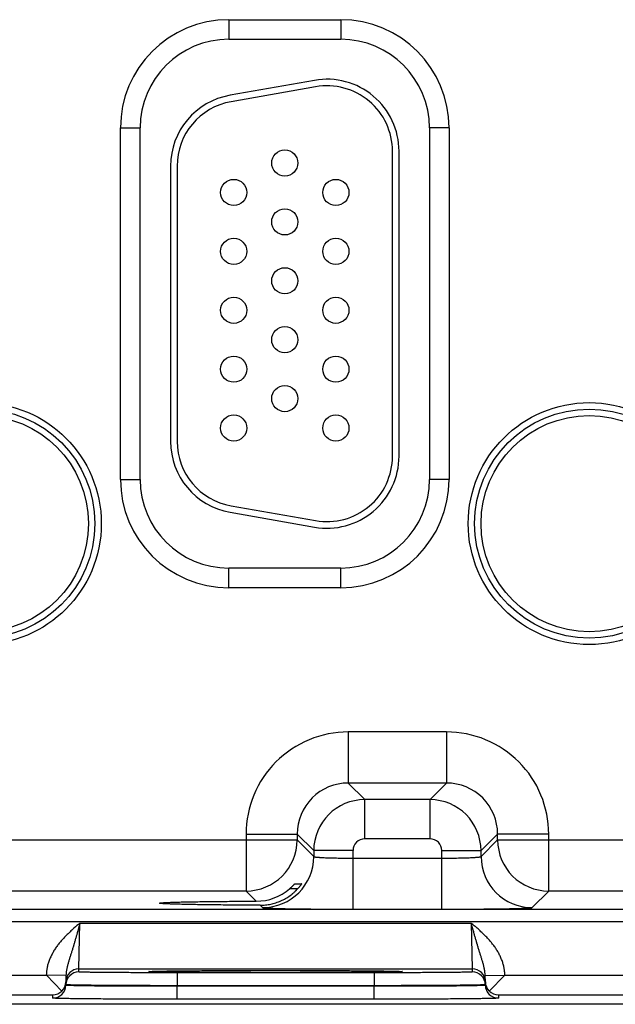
# Model space of a CAD drawing. Header units: inches. Extents: x 0 to 34, y 0 to 22.
# Tile 34 of 116: x 13.3 to 14.2, y 13.7 to 15.2. Entities that reach past the tile are written whole.
import ezdxf

# ---------------------------------------------------------------- set-up
doc = ezdxf.new("R2010")
doc.units = ezdxf.units.IN
doc.header["$LTSCALE"] = 1.87
doc.header["$MEASUREMENT"] = 0
doc.layers.get('0').update_dxf_attribs({"linetype": 'CONTINUOUS'})

msp = doc.modelspace()

# ---------------------------------------------------------------- linework, layer by layer
at = {"color": 7, "linetype": 'CONTINUOUS'}
for p, q in [((13.6344, 15.2369), (13.8054, 15.2369)), ((13.6344, 15.2369), (13.6344, 15.2069)), ((13.8054, 15.2369), (13.8054, 15.2069)), ((13.6344, 15.2069), (13.8054, 15.2069)), ((13.7653, 15.1442), (13.6363, 15.1214)), ((13.767, 15.1343), (13.638, 15.1116)), ((13.4688, 15.0714), (13.4988, 15.0714)), ((13.4688, 14.5344), (13.4688, 15.0714)), ((13.4988, 14.5344), (13.4988, 15.0714)), ((13.9709, 15.0714), (13.9409, 15.0714)), ((13.9409, 15.0714), (13.9409, 14.5344)), ((13.9709, 15.0714), (13.9709, 14.5344)), ((13.8844, 14.5699), (13.8844, 15.0359)), ((13.8944, 14.5699), (13.8944, 15.0359)), ((13.5454, 15.0131), (13.5454, 14.5926)), ((13.5554, 15.0131), (13.5554, 14.5926)), ((13.4688, 14.5344), (13.4988, 14.5344)), ((13.9709, 14.5344), (13.9409, 14.5344)), ((13.638, 14.4941), (13.767, 14.4714)), ((13.6363, 14.4843), (13.7653, 14.4615)), ((13.8054, 14.3988), (13.6344, 14.3988)), ((13.6344, 14.3688), (13.6344, 14.3988)), ((13.8054, 14.3688), (13.8054, 14.3988)), ((13.8054, 14.3688), (13.6344, 14.3688)), ((13.967, 14.1485), (13.8167, 14.1485)), ((13.8167, 14.1485), (13.8167, 14.0705)), ((13.967, 14.1485), (13.967, 14.0705)), ((13.967, 14.0705), (13.8167, 14.0705)), ((13.8167, 14.0705), (13.8421, 14.0451)), ((13.967, 14.0705), (13.9417, 14.0451)), ((13.9417, 14.0451), (13.8421, 14.0451)), ((13.8421, 13.9851), (13.8421, 14.0451)), ((13.9417, 13.9851), (13.9417, 14.0451)), ((13.6607, 13.9925), (13.7387, 13.9925)), ((13.6607, 13.9925), (13.6607, 13.9055)), ((13.7387, 13.9925), (13.7641, 13.9672)), ((13.7387, 13.9925), (13.7387, 13.9835)), ((14.045, 13.9925), (14.0197, 13.9672)), ((14.123, 13.9925), (14.045, 13.9925)), ((14.045, 13.9835), (14.045, 13.9925)), ((14.123, 13.9055), (14.123, 13.9925)), ((13.115, 13.9835), (13.7387, 13.9835)), ((13.7387, 13.9835), (13.7641, 13.9581)), ((13.9417, 13.9851), (13.8421, 13.9851)), ((14.0197, 13.9581), (14.045, 13.9835)), ((14.045, 13.9835), (14.6687, 13.9835)), ((13.8241, 13.9672), (13.7641, 13.9672)), ((13.7641, 13.9672), (13.7641, 13.9581)), ((13.8241, 13.8778), (13.8241, 13.9672)), ((13.9597, 13.9672), (14.0197, 13.9672)), ((13.9597, 13.8778), (13.9597, 13.9672)), ((14.0197, 13.9581), (14.0197, 13.9672)), ((13.8241, 13.9558), (13.9597, 13.9558)), ((13.6608, 13.9055), (13.193, 13.9055)), ((13.6763, 13.8899), (13.6608, 13.9055)), ((13.7397, 13.9089), (13.7273, 13.9089)), ((13.7354, 13.9167), (13.7458, 13.9167)), ((14.0976, 13.8801), (14.123, 13.9055)), ((14.5908, 13.9055), (14.123, 13.9055)), ((13.5287, 13.8869), (13.5287, 13.8869)), ((9.5543, 13.8777), (16.9525, 13.8777)), ((13.6825, 13.8838), (13.6861, 13.8801)), ((13.8241, 13.8778), (13.9597, 13.8778)), ((9.5543, 13.8587), (16.9525, 13.8587)), ((13.4055, 13.7865), (13.4071, 13.8565)), ((13.4071, 13.8565), (14.0047, 13.8565)), ((14.0047, 13.8565), (14.0062, 13.7865)), ((13.4055, 13.7865), (14.0062, 13.7865)), ((13.4055, 13.7818), (13.4055, 13.7865)), ((13.5121, 13.7824), (13.5143, 13.7826)), ((13.5144, 13.7826), (13.5145, 13.7826)), ((13.5145, 13.7826), (13.5147, 13.7826)), ((13.5147, 13.7826), (13.515, 13.7826)), ((13.515, 13.7826), (13.5153, 13.7827)), ((13.5153, 13.7827), (13.5156, 13.7827)), ((13.5156, 13.7827), (13.5163, 13.7827)), ((13.5163, 13.7827), (13.517, 13.7827)), ((13.517, 13.7827), (13.5184, 13.7828)), ((13.5184, 13.7828), (13.52, 13.7829)), ((13.52, 13.7829), (13.5226, 13.7829)), ((13.5226, 13.7829), (13.5257, 13.783)), ((13.5257, 13.783), (13.5296, 13.7831)), ((13.5296, 13.7831), (13.5342, 13.7832)), ((13.5342, 13.7832), (13.5399, 13.7833)), ((13.5399, 13.7833), (13.5452, 13.7833)), ((13.5452, 13.7833), (13.5512, 13.7834)), ((13.5512, 13.7834), (13.5582, 13.7835)), ((13.5582, 13.7835), (13.5665, 13.7836)), ((13.5665, 13.7836), (13.5767, 13.7836)), ((13.5767, 13.7836), (13.5858, 13.7837)), ((13.5858, 13.7837), (13.5967, 13.7838)), ((13.5967, 13.7838), (13.61, 13.7839)), ((13.61, 13.7839), (13.6202, 13.7839)), ((13.6202, 13.7839), (13.6315, 13.7839)), ((13.6315, 13.7839), (13.6434, 13.784)), ((13.6434, 13.784), (13.6555, 13.784)), ((13.6555, 13.784), (13.6677, 13.784)), ((13.6677, 13.784), (13.6802, 13.7841)), ((13.6802, 13.7841), (13.6927, 13.7841)), ((13.6927, 13.7841), (13.7053, 13.7841)), ((13.7053, 13.7841), (13.7179, 13.7841)), ((13.7179, 13.7841), (13.7305, 13.7841)), ((13.7305, 13.7841), (13.743, 13.784)), ((13.743, 13.784), (13.7553, 13.784)), ((13.7553, 13.784), (13.7674, 13.784)), ((13.7674, 13.784), (13.7792, 13.7839)), ((13.7792, 13.7839), (13.7907, 13.7839)), ((13.7907, 13.7839), (13.8018, 13.7839)), ((13.8018, 13.7839), (13.8126, 13.7838)), ((13.8126, 13.7838), (13.8229, 13.7837)), ((13.8229, 13.7837), (13.8326, 13.7837)), ((13.8326, 13.7837), (13.8419, 13.7836)), ((13.8419, 13.7836), (13.8499, 13.7835)), ((13.8499, 13.7835), (13.8566, 13.7834)), ((13.8566, 13.7834), (13.8646, 13.7833)), ((13.8646, 13.7833), (13.871, 13.7833)), ((13.871, 13.7833), (13.8762, 13.7832)), ((13.8762, 13.7832), (13.8804, 13.7831)), ((13.8804, 13.7831), (13.8839, 13.783)), ((13.8839, 13.783), (13.8876, 13.783)), ((13.8876, 13.783), (13.8904, 13.7829)), ((13.8904, 13.7829), (13.8927, 13.7828)), ((13.8927, 13.7828), (13.894, 13.7828)), ((13.894, 13.7828), (13.8951, 13.7827)), ((13.8951, 13.7827), (13.8959, 13.7827)), ((13.8959, 13.7827), (13.8964, 13.7827)), ((13.8964, 13.7827), (13.8967, 13.7827)), ((13.8967, 13.7827), (13.897, 13.7826)), ((13.8974, 13.7826), (13.8996, 13.7824)), ((14.0062, 13.7865), (14.0062, 13.7818)), ((13.126, 13.7768), (13.3557, 13.7768)), ((13.3857, 13.7763), (13.3558, 13.7768)), ((13.3795, 13.7527), (13.3558, 13.7768)), ((13.3857, 13.7763), (13.3855, 13.7665)), ((13.3855, 13.7615), (13.3855, 13.7665)), ((13.3855, 13.7622), (13.3855, 13.7665)), ((13.8562, 13.7805), (13.5555, 13.7805)), ((13.5555, 13.7805), (13.5555, 13.7607)), ((13.8562, 13.7805), (13.8562, 13.7607)), ((14.0261, 13.7763), (14.056, 13.7768)), ((14.0262, 13.7665), (14.0261, 13.7763)), ((14.0262, 13.7665), (14.0262, 13.7622)), ((14.0262, 13.7665), (14.0262, 13.7615)), ((14.0323, 13.7527), (14.056, 13.7768)), ((14.056, 13.7768), (14.2857, 13.7768)), ((13.3855, 13.7622), (13.3855, 13.7615)), ((13.8562, 13.7607), (13.5555, 13.7607)), ((13.5555, 13.7607), (13.5555, 13.76)), ((13.8562, 13.76), (13.5555, 13.76)), ((13.5555, 13.7402), (13.5555, 13.76)), ((13.8562, 13.7607), (13.8562, 13.76)), ((13.8562, 13.7402), (13.8562, 13.76)), ((14.0262, 13.7622), (14.0262, 13.7615)), ((13.1162, 13.7468), (13.3655, 13.7468)), ((13.3655, 13.7418), (13.3655, 13.7468)), ((13.8562, 13.7402), (13.5555, 13.7402)), ((14.0462, 13.7468), (14.2955, 13.7468)), ((14.0462, 13.7468), (14.0462, 13.7418)), ((17.1568, 13.7324), (7.7334, 13.7324))]:
    msp.add_line(p, q, dxfattribs=at)
for points in [[(13.5144, 13.7826), (13.5144, 13.7826), (13.5144, 13.7826), (13.5144, 13.7826), (13.5144, 13.7826)], [(13.897, 13.7826), (13.8972, 13.7826), (13.8973, 13.7826), (13.8973, 13.7826), (13.8974, 13.7826), (13.8974, 13.7826)]]:
    msp.add_lwpolyline(points, dxfattribs=at)
for centre, radius in [((13.7199, 15.0179), 0.02), ((13.6419, 14.9729), 0.02), ((13.7979, 14.9729), 0.02), ((13.7199, 14.9279), 0.02), ((13.6419, 14.8829), 0.02), ((13.7979, 14.8829), 0.02), ((13.7199, 14.8379), 0.02), ((13.6419, 14.7929), 0.02), ((13.7979, 14.7929), 0.02), ((13.7199, 14.7479), 0.02), ((13.6419, 14.7029), 0.02), ((13.7979, 14.7029), 0.02), ((13.7199, 14.6579), 0.02), ((13.2549, 14.4669), 0.1848), ((13.2549, 14.4669), 0.175), ((14.1849, 14.4669), 0.1848), ((14.1849, 14.4669), 0.175), ((13.2549, 14.4669), 0.1652), ((13.6419, 14.6129), 0.02), ((13.7979, 14.6129), 0.02), ((14.1849, 14.4669), 0.1652)]:
    msp.add_circle(centre, radius, dxfattribs=at)
for centre, radius, start, end in [((13.6344, 15.0714), 0.1655, 90, 180), ((13.8054, 15.0714), 0.1655, 0, 90), ((13.6344, 15.0714), 0.1355, 90, 180), ((13.8054, 15.0714), 0.1355, 0, 90), ((13.7844, 15.0359), 0.11, 0, 100), ((13.7844, 15.0359), 0.1, 0, 100), ((13.6554, 15.0131), 0.11, 100, 180), ((13.6554, 15.0131), 0.1, 100, 180), ((13.6554, 14.5926), 0.11, 180, 260), ((13.6554, 14.5926), 0.1, 180, 260), ((13.7844, 14.5699), 0.11, 260, 360), ((13.7844, 14.5699), 0.1, 260, 360), ((13.6344, 14.5344), 0.1655, 180, 270), ((13.6344, 14.5344), 0.1355, 180, 270), ((13.8054, 14.5344), 0.1655, 270, 360), ((13.8054, 14.5344), 0.1355, 270, 360), ((13.8167, 13.9925), 0.156, 89.9966, 180.0034), ((13.967, 13.9925), 0.156, 359.9966, 90.0034), ((13.8167, 13.9926), 0.0779, 89.9712, 180.0288), ((13.9671, 13.9926), 0.0779, 359.9712, 90.0288), ((13.8421, 13.9671), 0.078, 90.0148, 179.9847), ((13.9416, 13.9671), 0.078, 0.0148, 89.9847), ((13.6607, 13.9835), 0.078, 270.0209, 359.9791), ((13.8421, 13.9672), 0.018, 89.9966, 180.0034), ((13.9417, 13.9672), 0.018, 359.9966, 90.0034), ((14.123, 13.9835), 0.078, 180.0209, 269.9791), ((13.6861, 13.9581), 0.078, 270.0209, 359.9791), ((14.0977, 13.9581), 0.078, 180.0209, 269.9791), ((13.6761, 13.9685), 0.0786, 270.1955, 310.6953), ((13.4055, 13.7665), 0.02, 89.9988, 178.9987), ((13.4055, 13.7618), 0.02, 89.9988, 178.9987), ((14.0062, 13.7665), 0.02, 1.0013, 90.0012), ((14.0062, 13.7618), 0.02, 1.0013, 90.0012), ((13.3659, 13.7669), 0.0197, 313.772, 358.9399), ((14.0459, 13.7669), 0.0197, 181.0601, 226.228), ((13.3655, 13.7618), 0.02, 269.9988, 358.9987), ((13.3653, 13.767), 0.0202, 270.6866, 314.5936), ((14.0462, 13.7618), 0.02, 181.0013, 270.0012), ((14.0465, 13.767), 0.0202, 225.4064, 269.3134)]:
    msp.add_arc(centre, radius, start, end, dxfattribs=at)
for points, knots in [([(13.7641, 13.9581), (13.7641, 13.9581), (13.7641, 13.9581), (13.7642, 13.958), (13.7642, 13.958), (13.7643, 13.958), (13.7644, 13.9579), (13.7645, 13.9579), (13.7647, 13.9578), (13.7649, 13.9578), (13.7652, 13.9577), (13.7654, 13.9577), (13.7658, 13.9576), (13.7663, 13.9575), (13.767, 13.9574), (13.7679, 13.9573), (13.769, 13.9572), (13.7702, 13.9571), (13.7716, 13.957), (13.773, 13.9569), (13.7746, 13.9568), (13.7763, 13.9567), (13.7788, 13.9566), (13.7822, 13.9564), (13.7865, 13.9563), (13.7912, 13.9561), (13.7962, 13.956), (13.8014, 13.9559), (13.8069, 13.9559), (13.8125, 13.9558), (13.8183, 13.9558), (13.8222, 13.9558), (13.8241, 13.9558)], [0, 0, 0, 0, 0.001207, 0.001961, 0.002833, 0.003829, 0.004956, 0.007611, 0.010815, 0.014577, 0.018901, 0.023789, 0.029239, 0.035252, 0.048956, 0.064875, 0.08298, 0.103229, 0.12558, 0.14998, 0.176375, 0.204704, 0.234901, 0.300614, 0.372901, 0.451088, 0.534442, 0.622178, 0.713474, 0.807469, 0.903279, 1, 1, 1, 1]), ([(13.9597, 13.9558), (13.9616, 13.9558), (13.9655, 13.9558), (13.9712, 13.9558), (13.9768, 13.9559), (13.9823, 13.9559), (13.9876, 13.956), (13.9926, 13.9561), (13.9973, 13.9563), (14.0016, 13.9564), (14.005, 13.9566), (14.0074, 13.9567), (14.0091, 13.9568), (14.0107, 13.9569), (14.0122, 13.957), (14.0135, 13.9571), (14.0147, 13.9572), (14.0158, 13.9573), (14.0168, 13.9574), (14.0175, 13.9575), (14.018, 13.9576), (14.0183, 13.9577), (14.0186, 13.9577), (14.0189, 13.9578), (14.0191, 13.9578), (14.0193, 13.9579), (14.0194, 13.9579), (14.0195, 13.958), (14.0195, 13.958), (14.0196, 13.958), (14.0196, 13.9581), (14.0196, 13.9581), (14.0197, 13.9581)], [0, 0, 0, 0, 0.096721, 0.192531, 0.286526, 0.377822, 0.465558, 0.548912, 0.627099, 0.699386, 0.765099, 0.795296, 0.823625, 0.85002, 0.87442, 0.896771, 0.91702, 0.935125, 0.951044, 0.964748, 0.970761, 0.976211, 0.981099, 0.985423, 0.989185, 0.992389, 0.995044, 0.996171, 0.997167, 0.998039, 0.998793, 1, 1, 1, 1]), ([(13.6825, 13.8838), (13.6838, 13.8838), (13.6865, 13.8839), (13.6905, 13.8842), (13.6945, 13.8847), (13.6985, 13.8854), (13.7024, 13.8863), (13.7076, 13.8879), (13.7139, 13.8903), (13.72, 13.8933), (13.7246, 13.8961), (13.7279, 13.8984), (13.7311, 13.9008), (13.7342, 13.9034), (13.7371, 13.9062), (13.7389, 13.9081), (13.7398, 13.9091)], [0, 0, 0, 0, 0.062323, 0.124811, 0.187429, 0.250137, 0.312899, 0.37568, 0.501127, 0.626327, 0.688819, 0.751218, 0.813527, 0.875752, 0.937904, 1, 1, 1, 1]), ([(13.7273, 13.9089), (13.7278, 13.9094), (13.7285, 13.91), (13.7295, 13.9109), (13.7302, 13.9115), (13.7308, 13.9121), (13.7315, 13.9128), (13.7321, 13.9134), (13.7327, 13.9139), (13.7332, 13.9145), (13.7337, 13.9149), (13.734, 13.9153), (13.7342, 13.9155), (13.7344, 13.9157), (13.7346, 13.9159), (13.7348, 13.9161), (13.7349, 13.9162), (13.7351, 13.9164), (13.7352, 13.9165), (13.7352, 13.9166), (13.7353, 13.9166), (13.7353, 13.9166), (13.7354, 13.9167), (13.7354, 13.9167), (13.7354, 13.9167), (13.7354, 13.9167), (13.7354, 13.9167), (13.7354, 13.9167), (13.7354, 13.9167)], [0, 0, 0, 0, 0.173069, 0.25813, 0.341741, 0.4235, 0.502943, 0.579537, 0.652667, 0.721616, 0.785552, 0.815343, 0.843507, 0.869898, 0.894362, 0.916736, 0.936847, 0.954515, 0.969555, 0.976033, 0.981784, 0.986788, 0.991023, 0.994469, 0.997113, 0.998946, 0.999565, 1, 1, 1, 1]), ([(13.7458, 13.9167), (13.7458, 13.9167), (13.7458, 13.9167), (13.7458, 13.9167), (13.7458, 13.9167), (13.7458, 13.9167), (13.7458, 13.9167), (13.7458, 13.9167), (13.7457, 13.9167), (13.7457, 13.9167), (13.7457, 13.9167), (13.7457, 13.9166), (13.7457, 13.9166), (13.7457, 13.9165), (13.7456, 13.9164), (13.7455, 13.9163), (13.7455, 13.9162), (13.7454, 13.9161), (13.7453, 13.9159), (13.7451, 13.9156), (13.7448, 13.9152), (13.7444, 13.9147), (13.744, 13.9141), (13.7436, 13.9136), (13.7431, 13.913), (13.7426, 13.9124), (13.7421, 13.9117), (13.7416, 13.9111), (13.7408, 13.9102), (13.7402, 13.9095), (13.7398, 13.9091)], [0, 0, 0, 0, 0.000305, 0.000608, 0.00102, 0.00159, 0.002336, 0.003265, 0.004379, 0.005679, 0.008833, 0.012721, 0.01733, 0.022647, 0.035344, 0.050685, 0.059306, 0.068538, 0.088769, 0.135831, 0.190836, 0.252811, 0.320858, 0.394158, 0.471968, 0.553616, 0.638495, 0.726053, 0.815791, 1, 1, 1, 1]), ([(13.5287, 13.8869), (13.5287, 13.8869), (13.5287, 13.8869), (13.5287, 13.8869), (13.5288, 13.887), (13.5288, 13.887), (13.5289, 13.887), (13.529, 13.8871), (13.5291, 13.8871), (13.5293, 13.8871), (13.5295, 13.8872), (13.5299, 13.8872), (13.5304, 13.8873), (13.5309, 13.8874), (13.5316, 13.8874), (13.5323, 13.8875), (13.5335, 13.8876), (13.5351, 13.8877), (13.5373, 13.8878), (13.5398, 13.888), (13.5427, 13.8881), (13.5458, 13.8882), (13.5493, 13.8883), (13.5531, 13.8884), (13.5571, 13.8886), (13.5615, 13.8887), (13.5661, 13.8888), (13.5709, 13.8889), (13.5761, 13.889), (13.5834, 13.8891), (13.5931, 13.8893), (13.6055, 13.8894), (13.6185, 13.8896), (13.6323, 13.8897), (13.6466, 13.8898), (13.6613, 13.8899), (13.6713, 13.8899), (13.6763, 13.8899)], [0, 0, 0, 0, 0.000271, 0.000441, 0.00064, 0.001129, 0.00175, 0.002505, 0.003398, 0.004429, 0.0056, 0.008361, 0.011682, 0.015562, 0.02, 0.024995, 0.030544, 0.043297, 0.058244, 0.075364, 0.09464, 0.116043, 0.139519, 0.165015, 0.192474, 0.221841, 0.253063, 0.286084, 0.32085, 0.357303, 0.434997, 0.518522, 0.607216, 0.70042, 0.797459, 0.897581, 1, 1, 1, 1]), ([(13.6825, 13.8838), (13.6772, 13.8838), (13.6669, 13.8839), (13.6516, 13.8839), (13.6367, 13.884), (13.6224, 13.8841), (13.6087, 13.8843), (13.5959, 13.8844), (13.5857, 13.8846), (13.578, 13.8847), (13.5726, 13.8848), (13.5675, 13.8849), (13.5627, 13.8851), (13.5582, 13.8852), (13.5539, 13.8853), (13.55, 13.8854), (13.5464, 13.8855), (13.5431, 13.8857), (13.5401, 13.8858), (13.5375, 13.8859), (13.5355, 13.886), (13.5341, 13.8861), (13.5332, 13.8862), (13.5323, 13.8863), (13.5316, 13.8863), (13.5309, 13.8864), (13.5304, 13.8864), (13.5301, 13.8865), (13.5298, 13.8865), (13.5296, 13.8866), (13.5294, 13.8866), (13.5292, 13.8866), (13.5291, 13.8867), (13.529, 13.8867), (13.5289, 13.8867), (13.5288, 13.8868), (13.5288, 13.8868), (13.5287, 13.8868), (13.5287, 13.8868), (13.5287, 13.8868), (13.5287, 13.8869), (13.5287, 13.8869), (13.5287, 13.8869)], [0, 0, 0, 0, 0.101866, 0.20169, 0.298653, 0.391946, 0.480843, 0.564654, 0.642687, 0.67932, 0.714258, 0.747442, 0.778812, 0.808312, 0.835885, 0.861473, 0.885019, 0.906465, 0.925756, 0.942856, 0.957747, 0.964357, 0.970408, 0.975897, 0.980822, 0.985181, 0.988973, 0.990656, 0.992197, 0.993595, 0.994851, 0.995965, 0.996937, 0.997769, 0.998462, 0.999019, 0.999249, 0.999447, 0.999617, 0.999761, 0.999886, 1, 1, 1, 1]), ([(13.6861, 13.8801), (13.6861, 13.8801), (13.6861, 13.8801), (13.6862, 13.8801), (13.6862, 13.8801), (13.6863, 13.8801), (13.6864, 13.88), (13.6865, 13.88), (13.6867, 13.88), (13.687, 13.8799), (13.6875, 13.8798), (13.688, 13.8798), (13.6885, 13.8797), (13.6892, 13.8797), (13.6899, 13.8796), (13.6908, 13.8796), (13.6917, 13.8795), (13.693, 13.8794), (13.6949, 13.8793), (13.6974, 13.8792), (13.7002, 13.8791), (13.7033, 13.879), (13.7066, 13.8789), (13.7103, 13.8788), (13.7142, 13.8787), (13.7184, 13.8786), (13.7228, 13.8785), (13.7291, 13.8784), (13.7376, 13.8783), (13.7484, 13.8782), (13.7599, 13.878), (13.772, 13.8779), (13.7846, 13.8779), (13.7975, 13.8778), (13.8108, 13.8778), (13.8196, 13.8778), (13.8241, 13.8778)], [0, 0, 0, 0, 0.000163, 0.000356, 0.000837, 0.001454, 0.002211, 0.003109, 0.004151, 0.006666, 0.009759, 0.013431, 0.01768, 0.022505, 0.027903, 0.033872, 0.040409, 0.047509, 0.063386, 0.081466, 0.101706, 0.124061, 0.148477, 0.174898, 0.203262, 0.233501, 0.265545, 0.299319, 0.371734, 0.450065, 0.533574, 0.621476, 0.712942, 0.807113, 0.9031, 1, 1, 1, 1]), ([(13.9597, 13.8778), (13.9641, 13.8778), (13.973, 13.8778), (13.9862, 13.8778), (13.9992, 13.8779), (14.0117, 13.8779), (14.0238, 13.878), (14.0353, 13.8782), (14.0461, 13.8783), (14.0546, 13.8784), (14.061, 13.8785), (14.0654, 13.8786), (14.0696, 13.8787), (14.0735, 13.8788), (14.0771, 13.8789), (14.0805, 13.879), (14.0836, 13.8791), (14.0863, 13.8792), (14.0888, 13.8793), (14.0907, 13.8794), (14.0921, 13.8795), (14.093, 13.8796), (14.0938, 13.8796), (14.0945, 13.8797), (14.0952, 13.8797), (14.0958, 13.8798), (14.0963, 13.8798), (14.0967, 13.8799), (14.097, 13.88), (14.0972, 13.88), (14.0973, 13.88), (14.0974, 13.8801), (14.0975, 13.8801), (14.0976, 13.8801), (14.0976, 13.8801), (14.0976, 13.8801), (14.0976, 13.8801)], [0, 0, 0, 0, 0.0969, 0.192887, 0.287058, 0.378524, 0.466426, 0.549935, 0.628266, 0.700681, 0.734455, 0.766499, 0.796738, 0.825102, 0.851523, 0.875939, 0.898294, 0.918534, 0.936614, 0.952491, 0.959591, 0.966128, 0.972097, 0.977495, 0.98232, 0.986569, 0.990241, 0.993334, 0.995849, 0.996891, 0.997789, 0.998546, 0.999163, 0.999644, 0.999837, 1, 1, 1, 1]), ([(13.4071, 13.8565), (13.404, 13.8539), (13.3994, 13.8499), (13.3933, 13.8444), (13.3888, 13.8402), (13.3845, 13.8359), (13.381, 13.8322), (13.3783, 13.8291), (13.3763, 13.8268), (13.3744, 13.8244), (13.3726, 13.822), (13.3708, 13.8195), (13.369, 13.8169), (13.3674, 13.8144), (13.3659, 13.8117), (13.3644, 13.809), (13.3625, 13.8054), (13.3605, 13.8007), (13.3588, 13.7959), (13.3577, 13.792), (13.3572, 13.7895), (13.3568, 13.7875), (13.3565, 13.786), (13.3563, 13.7845), (13.3561, 13.7829), (13.3559, 13.7814), (13.3558, 13.7799), (13.3557, 13.7784), (13.3557, 13.7774), (13.3557, 13.7768)], [0, 0, 0, 0, 0.125001, 0.187502, 0.250003, 0.312504, 0.375004, 0.406255, 0.437506, 0.468757, 0.500008, 0.53126, 0.562511, 0.593762, 0.625012, 0.656263, 0.687514, 0.750004, 0.812492, 0.843742, 0.874992, 0.890618, 0.906244, 0.92187, 0.937496, 0.953122, 0.968748, 0.984374, 1, 1, 1, 1]), ([(13.4071, 13.8565), (13.4068, 13.8556), (13.4065, 13.8543), (13.406, 13.8525), (13.4056, 13.8511), (13.4052, 13.8498), (13.4047, 13.848), (13.4041, 13.8458), (13.4034, 13.8431), (13.4028, 13.8409), (13.4023, 13.8391), (13.4018, 13.8373), (13.4011, 13.8352), (13.4004, 13.8325), (13.3996, 13.8299), (13.399, 13.8278), (13.3985, 13.8261), (13.3981, 13.8248), (13.3977, 13.8236), (13.3972, 13.8219), (13.3966, 13.8198), (13.3959, 13.8173), (13.3951, 13.8148), (13.3943, 13.8124), (13.3933, 13.8092), (13.3923, 13.806), (13.3913, 13.8028), (13.3906, 13.8004), (13.3899, 13.7981), (13.3892, 13.7957), (13.3885, 13.7934), (13.3879, 13.791), (13.3873, 13.7886), (13.3868, 13.7862), (13.3864, 13.7837), (13.3859, 13.7804), (13.3857, 13.7779), (13.3857, 13.7763)], [0, 0, 0, 0, 0.033611, 0.050408, 0.067194, 0.083966, 0.100721, 0.134165, 0.1675, 0.200702, 0.217245, 0.233745, 0.266607, 0.299272, 0.331722, 0.36394, 0.379958, 0.395913, 0.411807, 0.427638, 0.45911, 0.490326, 0.521286, 0.551998, 0.582476, 0.642799, 0.672682, 0.702419, 0.732044, 0.761588, 0.791091, 0.820598, 0.850144, 0.87978, 0.909544, 0.93948, 1, 1, 1, 1]), ([(14.0261, 13.7763), (14.026, 13.7779), (14.0258, 13.7804), (14.0254, 13.7837), (14.0249, 13.7862), (14.0244, 13.7886), (14.0238, 13.791), (14.0232, 13.7934), (14.0225, 13.7957), (14.0218, 13.7981), (14.0211, 13.8004), (14.0204, 13.8028), (14.0194, 13.806), (14.0184, 13.8092), (14.0174, 13.8124), (14.0166, 13.8148), (14.0159, 13.8173), (14.0151, 13.8198), (14.0145, 13.8219), (14.014, 13.8235), (14.0136, 13.8248), (14.0132, 13.8261), (14.0127, 13.8278), (14.0121, 13.8299), (14.0113, 13.8325), (14.0106, 13.8351), (14.01, 13.8373), (14.0095, 13.8391), (14.009, 13.8409), (14.0084, 13.8431), (14.0076, 13.8457), (14.007, 13.848), (14.0065, 13.8498), (14.006, 13.8516), (14.0054, 13.8538), (14.0049, 13.8556), (14.0047, 13.8565)], [0, 0, 0, 0, 0.06052, 0.090458, 0.120222, 0.149858, 0.179405, 0.208912, 0.238416, 0.26796, 0.297585, 0.327322, 0.357205, 0.417528, 0.448006, 0.478718, 0.509678, 0.540892, 0.572365, 0.588196, 0.604089, 0.620044, 0.636061, 0.668279, 0.700729, 0.733393, 0.766255, 0.782755, 0.799298, 0.832499, 0.865834, 0.899278, 0.916033, 0.932805, 0.966389, 1, 1, 1, 1]), ([(14.056, 13.7768), (14.056, 13.7774), (14.056, 13.7784), (14.0559, 13.7799), (14.0558, 13.7814), (14.0556, 13.7829), (14.0555, 13.7845), (14.0552, 13.786), (14.055, 13.7875), (14.0546, 13.7895), (14.054, 13.792), (14.0529, 13.7959), (14.0512, 13.8007), (14.0492, 13.8054), (14.0474, 13.809), (14.0459, 13.8117), (14.0443, 13.8144), (14.0427, 13.8169), (14.041, 13.8195), (14.0392, 13.822), (14.0373, 13.8244), (14.0354, 13.8268), (14.0334, 13.8291), (14.0314, 13.8314), (14.0293, 13.8337), (14.0265, 13.8366), (14.0229, 13.8402), (14.0184, 13.8444), (14.0139, 13.8485), (14.0093, 13.8525), (14.0062, 13.8552), (14.0047, 13.8565)], [0, 0, 0, 0, 0.015626, 0.031252, 0.046878, 0.062504, 0.07813, 0.093755, 0.109381, 0.125007, 0.156257, 0.187507, 0.249995, 0.312485, 0.343736, 0.374986, 0.406237, 0.437488, 0.468739, 0.49999, 0.531241, 0.562492, 0.593743, 0.624994, 0.656245, 0.687497, 0.749997, 0.812498, 0.874999, 0.9375, 1, 1, 1, 1]), ([(13.5555, 13.7805), (13.5506, 13.7805), (13.5408, 13.7805), (13.5263, 13.7806), (13.5121, 13.7806), (13.4983, 13.7806), (13.485, 13.7807), (13.4724, 13.7808), (13.4624, 13.7808), (13.4549, 13.7809), (13.4495, 13.7809), (13.4445, 13.781), (13.4397, 13.781), (13.4351, 13.7811), (13.4309, 13.7811), (13.427, 13.7812), (13.4233, 13.7812), (13.42, 13.7813), (13.417, 13.7813), (13.4148, 13.7814), (13.4131, 13.7814), (13.412, 13.7815), (13.411, 13.7815), (13.41, 13.7815), (13.4092, 13.7816), (13.4084, 13.7816), (13.4078, 13.7816), (13.4072, 13.7817), (13.4067, 13.7817), (13.4063, 13.7817), (13.4061, 13.7817), (13.4059, 13.7817), (13.4058, 13.7818), (13.4057, 13.7818), (13.4057, 13.7818), (13.4056, 13.7818), (13.4056, 13.7818), (13.4056, 13.7818), (13.4056, 13.7818), (13.4055, 13.7818), (13.4055, 13.7818), (13.4055, 13.7818), (13.4055, 13.7818)], [0, 0, 0, 0, 0.097998, 0.195053, 0.29023, 0.382613, 0.471311, 0.555471, 0.634282, 0.671442, 0.706984, 0.740823, 0.772877, 0.80307, 0.831327, 0.857582, 0.881771, 0.903837, 0.923725, 0.941388, 0.949372, 0.956785, 0.963621, 0.969877, 0.97555, 0.980635, 0.985131, 0.989034, 0.992342, 0.995055, 0.996187, 0.99717, 0.998004, 0.99869, 0.998977, 0.999227, 0.999441, 0.999618, 0.999761, 0.999819, 0.999869, 1, 1, 1, 1]), ([(13.8996, 13.7824), (13.8996, 13.7824), (13.8996, 13.7824), (13.8996, 13.7824), (13.8996, 13.7824), (13.8996, 13.7823), (13.8995, 13.7823), (13.8995, 13.7823), (13.8995, 13.7823), (13.8994, 13.7823), (13.8993, 13.7823), (13.8992, 13.7823), (13.8991, 13.7823), (13.8989, 13.7822), (13.8987, 13.7822), (13.8984, 13.7822), (13.898, 13.7822), (13.8975, 13.7821), (13.8967, 13.7821), (13.8958, 13.782), (13.8948, 13.782), (13.8937, 13.782), (13.8925, 13.7819), (13.8912, 13.7819), (13.8898, 13.7818), (13.8882, 13.7818), (13.8866, 13.7818), (13.8841, 13.7817), (13.8808, 13.7817), (13.8766, 13.7816), (13.8719, 13.7815), (13.8668, 13.7814), (13.8613, 13.7814), (13.8555, 13.7813), (13.8493, 13.7812), (13.8427, 13.7812), (13.8358, 13.7811), (13.826, 13.7811), (13.8131, 13.781), (13.7969, 13.7809), (13.7797, 13.7808), (13.7619, 13.7808), (13.7435, 13.7807), (13.7248, 13.7807), (13.7059, 13.7807), (13.6869, 13.7807), (13.6682, 13.7807), (13.6498, 13.7808), (13.632, 13.7808), (13.6149, 13.7809), (13.5986, 13.781), (13.5857, 13.7811), (13.5759, 13.7811), (13.569, 13.7812), (13.5625, 13.7812), (13.5563, 13.7813), (13.5504, 13.7814), (13.545, 13.7814), (13.5399, 13.7815), (13.5352, 13.7816), (13.5309, 13.7817), (13.5276, 13.7817), (13.5252, 13.7818), (13.5235, 13.7818), (13.522, 13.7818), (13.5205, 13.7819), (13.5192, 13.7819), (13.518, 13.782), (13.5169, 13.782), (13.5159, 13.782), (13.515, 13.7821), (13.5143, 13.7821), (13.5137, 13.7822), (13.5133, 13.7822), (13.5131, 13.7822), (13.5129, 13.7822), (13.5127, 13.7823), (13.5125, 13.7823), (13.5124, 13.7823), (13.5123, 13.7823), (13.5123, 13.7823), (13.5122, 13.7823), (13.5122, 13.7823), (13.5122, 13.7823), (13.5121, 13.7824), (13.5121, 13.7824), (13.5121, 13.7824), (13.5121, 13.7824), (13.5121, 13.7824)], [0, 0, 0, 0, 0.000029, 0.000048, 0.00007, 0.000126, 0.000199, 0.00029, 0.000399, 0.000526, 0.000672, 0.001019, 0.00144, 0.001936, 0.002507, 0.003152, 0.003871, 0.005534, 0.007493, 0.009747, 0.012297, 0.015139, 0.018272, 0.021696, 0.025406, 0.029403, 0.033683, 0.038243, 0.048196, 0.059236, 0.071337, 0.084468, 0.098599, 0.113695, 0.129721, 0.146638, 0.164407, 0.182984, 0.22238, 0.264445, 0.308776, 0.354949, 0.402517, 0.451023, 0.5, 0.548977, 0.597482, 0.645051, 0.691223, 0.735555, 0.77762, 0.817015, 0.835593, 0.853361, 0.870279, 0.886305, 0.901401, 0.915532, 0.928663, 0.940764, 0.951804, 0.961757, 0.966317, 0.970597, 0.974594, 0.978304, 0.981728, 0.984861, 0.987703, 0.990253, 0.992507, 0.994466, 0.996129, 0.996848, 0.997493, 0.998064, 0.998559, 0.998981, 0.999328, 0.999474, 0.999601, 0.99971, 0.999801, 0.999874, 0.99993, 0.999952, 0.999971, 1, 1, 1, 1]), ([(13.5143, 13.7826), (13.5146, 13.7826), (13.5151, 13.7827), (13.5162, 13.7827), (13.5178, 13.7828), (13.52, 13.7829), (13.5226, 13.7829), (13.5255, 13.783), (13.5289, 13.7831), (13.5325, 13.7831), (13.538, 13.7832), (13.5458, 13.7833), (13.556, 13.7835), (13.5674, 13.7836), (13.5799, 13.7837), (13.5934, 13.7838), (13.613, 13.7839), (13.6392, 13.784), (13.672, 13.7841), (13.7059, 13.7841), (13.7397, 13.7841), (13.7725, 13.784), (13.7987, 13.7839), (13.8183, 13.7838), (13.8318, 13.7837), (13.8443, 13.7836), (13.8557, 13.7835), (13.8659, 13.7833), (13.8737, 13.7832), (13.8792, 13.7831), (13.8829, 13.7831), (13.8862, 13.783), (13.8891, 13.7829), (13.8917, 13.7829), (13.8939, 13.7828), (13.8956, 13.7827), (13.8967, 13.7827), (13.8972, 13.7826), (13.8974, 13.7826)], [0, 0, 0, 0, 0.001812, 0.003868, 0.00871, 0.014518, 0.021281, 0.028987, 0.03762, 0.047164, 0.0576, 0.08106, 0.107814, 0.137654, 0.170348, 0.205637, 0.243241, 0.324199, 0.410683, 0.499973, 0.589263, 0.67575, 0.756713, 0.79432, 0.829613, 0.862311, 0.892155, 0.918914, 0.942378, 0.952817, 0.962363, 0.970999, 0.978708, 0.985473, 0.991284, 0.996129, 0.998187, 1, 1, 1, 1]), ([(14.0062, 13.7818), (14.0062, 13.7818), (14.0062, 13.7818), (14.0062, 13.7818), (14.0062, 13.7818), (14.0062, 13.7818), (14.0061, 13.7818), (14.0061, 13.7818), (14.0061, 13.7818), (14.006, 13.7818), (14.0059, 13.7818), (14.0058, 13.7817), (14.0057, 13.7817), (14.0054, 13.7817), (14.0051, 13.7817), (14.0046, 13.7817), (14.004, 13.7816), (14.0033, 13.7816), (14.0025, 13.7816), (14.0017, 13.7815), (14.0008, 13.7815), (13.9997, 13.7815), (13.9986, 13.7814), (13.997, 13.7814), (13.9947, 13.7813), (13.9917, 13.7813), (13.9884, 13.7812), (13.9848, 13.7812), (13.9808, 13.7811), (13.9766, 13.7811), (13.9721, 13.781), (13.9673, 13.781), (13.9622, 13.7809), (13.9569, 13.7809), (13.9493, 13.7808), (13.9393, 13.7808), (13.9267, 13.7807), (13.9134, 13.7806), (13.8996, 13.7806), (13.8854, 13.7806), (13.8709, 13.7805), (13.8611, 13.7805), (13.8562, 13.7805)], [0, 0, 0, 0, 0.000131, 0.000181, 0.000239, 0.000382, 0.000559, 0.000773, 0.001023, 0.00131, 0.001996, 0.00283, 0.003813, 0.004945, 0.007658, 0.010966, 0.014869, 0.019365, 0.02445, 0.030123, 0.036379, 0.043215, 0.050628, 0.058612, 0.076275, 0.096163, 0.118229, 0.142418, 0.168673, 0.19693, 0.227123, 0.259177, 0.293016, 0.328558, 0.365718, 0.444529, 0.528689, 0.617387, 0.70977, 0.804947, 0.902002, 1, 1, 1, 1]), ([(13.5555, 13.7607), (13.5499, 13.7607), (13.5389, 13.7608), (13.5224, 13.7608), (13.5063, 13.7609), (13.4907, 13.7609), (13.4756, 13.761), (13.4614, 13.7611), (13.45, 13.7612), (13.4414, 13.7612), (13.4354, 13.7613), (13.4297, 13.7613), (13.4242, 13.7614), (13.4191, 13.7614), (13.4143, 13.7615), (13.4098, 13.7616), (13.4057, 13.7616), (13.402, 13.7617), (13.3991, 13.7617), (13.3969, 13.7618), (13.3955, 13.7618), (13.3941, 13.7618), (13.3929, 13.7619), (13.3917, 13.7619), (13.3907, 13.7619), (13.3897, 13.7619), (13.3888, 13.762), (13.3881, 13.762), (13.3874, 13.762), (13.3869, 13.762), (13.3866, 13.7621), (13.3864, 13.7621), (13.3862, 13.7621), (13.386, 13.7621), (13.3859, 13.7621), (13.3858, 13.7621), (13.3857, 13.7621), (13.3856, 13.7622), (13.3856, 13.7622), (13.3856, 13.7622), (13.3856, 13.7622), (13.3855, 13.7622), (13.3855, 13.7622), (13.3855, 13.7622), (13.3855, 13.7622), (13.3855, 13.7622)], [0, 0, 0, 0, 0.098003, 0.195063, 0.290244, 0.382632, 0.471334, 0.555498, 0.634313, 0.671474, 0.707018, 0.740859, 0.772915, 0.803109, 0.831369, 0.857625, 0.881816, 0.903883, 0.923772, 0.932885, 0.941436, 0.949421, 0.956833, 0.96367, 0.969926, 0.975599, 0.980684, 0.985178, 0.98908, 0.992387, 0.993817, 0.995097, 0.996228, 0.99721, 0.998042, 0.998724, 0.99901, 0.999258, 0.999469, 0.999644, 0.999782, 0.999885, 0.999924, 0.999955, 1, 1, 1, 1]), ([(13.5555, 13.76), (13.5499, 13.76), (13.5389, 13.76), (13.5224, 13.76), (13.5063, 13.76), (13.4906, 13.76), (13.4756, 13.76), (13.4614, 13.7601), (13.45, 13.7602), (13.4414, 13.7602), (13.4354, 13.7603), (13.4296, 13.7603), (13.4242, 13.7604), (13.4191, 13.7605), (13.4143, 13.7605), (13.4098, 13.7606), (13.4057, 13.7606), (13.402, 13.7607), (13.3986, 13.7608), (13.396, 13.7609), (13.3941, 13.7609), (13.3929, 13.761), (13.3917, 13.761), (13.3906, 13.761), (13.3897, 13.7611), (13.3888, 13.7611), (13.388, 13.7612), (13.3874, 13.7612), (13.3869, 13.7612), (13.3866, 13.7613), (13.3863, 13.7613), (13.3861, 13.7613), (13.386, 13.7613), (13.3858, 13.7614), (13.3857, 13.7614), (13.3857, 13.7614), (13.3856, 13.7614), (13.3856, 13.7614), (13.3856, 13.7614), (13.3855, 13.7614), (13.3855, 13.7615), (13.3855, 13.7615), (13.3855, 13.7615), (13.3855, 13.7615)], [0, 0, 0, 0, 0.097991, 0.19504, 0.290211, 0.382588, 0.471281, 0.555436, 0.634242, 0.671399, 0.706939, 0.740776, 0.772828, 0.803018, 0.831273, 0.857526, 0.881713, 0.903776, 0.923663, 0.941325, 0.949308, 0.95672, 0.963556, 0.969813, 0.975485, 0.980571, 0.985068, 0.988972, 0.992282, 0.993714, 0.994997, 0.996131, 0.997117, 0.997954, 0.998643, 0.998932, 0.999185, 0.999402, 0.999583, 0.99973, 0.999845, 0.999931, 1, 1, 1, 1]), ([(14.0262, 13.7622), (14.0262, 13.7622), (14.0262, 13.7622), (14.0262, 13.7622), (14.0262, 13.7622), (14.0262, 13.7622), (14.0262, 13.7622), (14.0261, 13.7622), (14.0261, 13.7622), (14.0261, 13.7621), (14.026, 13.7621), (14.0259, 13.7621), (14.0257, 13.7621), (14.0256, 13.7621), (14.0254, 13.7621), (14.0252, 13.7621), (14.0248, 13.762), (14.0243, 13.762), (14.0237, 13.762), (14.0229, 13.762), (14.022, 13.7619), (14.0211, 13.7619), (14.02, 13.7619), (14.0189, 13.7619), (14.0176, 13.7618), (14.0162, 13.7618), (14.0148, 13.7618), (14.0127, 13.7617), (14.0098, 13.7617), (14.006, 13.7616), (14.0019, 13.7616), (13.9975, 13.7615), (13.9927, 13.7614), (13.9875, 13.7614), (13.9821, 13.7613), (13.9763, 13.7613), (13.9703, 13.7612), (13.9617, 13.7612), (13.9504, 13.7611), (13.9361, 13.761), (13.9211, 13.7609), (13.9054, 13.7609), (13.8893, 13.7608), (13.8728, 13.7608), (13.8618, 13.7607), (13.8562, 13.7607)], [0, 0, 0, 0, 0.000045, 0.000076, 0.000115, 0.000218, 0.000356, 0.000531, 0.000742, 0.00099, 0.001276, 0.001958, 0.00279, 0.003772, 0.004902, 0.006183, 0.007613, 0.01092, 0.014821, 0.019316, 0.024401, 0.030074, 0.03633, 0.043166, 0.050579, 0.058563, 0.067115, 0.076228, 0.096117, 0.118184, 0.142374, 0.168631, 0.19689, 0.227084, 0.25914, 0.292981, 0.328525, 0.365687, 0.444502, 0.528666, 0.617368, 0.709755, 0.804937, 0.901997, 1, 1, 1, 1]), ([(14.0262, 13.7615), (14.0262, 13.7615), (14.0262, 13.7615), (14.0262, 13.7615), (14.0262, 13.7614), (14.0262, 13.7614), (14.0261, 13.7614), (14.0261, 13.7614), (14.0261, 13.7614), (14.026, 13.7614), (14.0259, 13.7614), (14.0258, 13.7613), (14.0256, 13.7613), (14.0254, 13.7613), (14.0252, 13.7613), (14.0248, 13.7612), (14.0244, 13.7612), (14.0237, 13.7612), (14.0229, 13.7611), (14.0221, 13.7611), (14.0211, 13.761), (14.02, 13.761), (14.0189, 13.761), (14.0176, 13.7609), (14.0157, 13.7609), (14.0132, 13.7608), (14.0098, 13.7607), (14.006, 13.7606), (14.0019, 13.7606), (13.9975, 13.7605), (13.9927, 13.7605), (13.9875, 13.7604), (13.9821, 13.7603), (13.9763, 13.7603), (13.9703, 13.7602), (13.9617, 13.7602), (13.9504, 13.7601), (13.9361, 13.76), (13.9211, 13.76), (13.9054, 13.76), (13.8893, 13.76), (13.8729, 13.76), (13.8618, 13.76), (13.8562, 13.76)], [0, 0, 0, 0, 0.000069, 0.000155, 0.00027, 0.000417, 0.000598, 0.000815, 0.001068, 0.001357, 0.002046, 0.002883, 0.003869, 0.005003, 0.006286, 0.007718, 0.011028, 0.014932, 0.019429, 0.024515, 0.030187, 0.036444, 0.04328, 0.050692, 0.058675, 0.076337, 0.096224, 0.118287, 0.142474, 0.168727, 0.196982, 0.227172, 0.259224, 0.293061, 0.3286, 0.365758, 0.444564, 0.528719, 0.617412, 0.709789, 0.80496, 0.902009, 1, 1, 1, 1]), ([(13.5555, 13.7402), (13.5493, 13.7402), (13.5369, 13.7402), (13.5185, 13.7402), (13.5005, 13.7402), (13.483, 13.7403), (13.4662, 13.7404), (13.4503, 13.7404), (13.4376, 13.7405), (13.428, 13.7406), (13.4213, 13.7407), (13.4148, 13.7407), (13.4088, 13.7408), (13.403, 13.7408), (13.3977, 13.7409), (13.3927, 13.741), (13.3881, 13.741), (13.3839, 13.7411), (13.3807, 13.7412), (13.3783, 13.7412), (13.3767, 13.7413), (13.3751, 13.7413), (13.3737, 13.7413), (13.3724, 13.7414), (13.3712, 13.7414), (13.3702, 13.7415), (13.3692, 13.7415), (13.3683, 13.7415), (13.3676, 13.7416), (13.367, 13.7416), (13.3665, 13.7417), (13.3662, 13.7417), (13.366, 13.7417), (13.3659, 13.7417), (13.3658, 13.7417), (13.3657, 13.7418), (13.3656, 13.7418), (13.3656, 13.7418), (13.3656, 13.7418), (13.3656, 13.7418), (13.3655, 13.7418), (13.3655, 13.7418), (13.3655, 13.7418), (13.3655, 13.7418)], [0, 0, 0, 0, 0.097998, 0.195053, 0.29023, 0.382613, 0.471311, 0.555471, 0.634282, 0.671442, 0.706984, 0.740823, 0.772877, 0.80307, 0.831327, 0.857582, 0.881771, 0.903837, 0.923725, 0.932837, 0.941388, 0.949372, 0.956785, 0.963621, 0.969877, 0.97555, 0.980635, 0.985131, 0.989034, 0.992342, 0.995055, 0.996187, 0.99717, 0.998004, 0.99869, 0.998977, 0.999227, 0.999441, 0.999618, 0.999761, 0.999819, 0.999869, 1, 1, 1, 1]), ([(14.0462, 13.7418), (14.0462, 13.7418), (14.0462, 13.7418), (14.0462, 13.7418), (14.0462, 13.7418), (14.0462, 13.7418), (14.0461, 13.7418), (14.0461, 13.7418), (14.046, 13.7418), (14.046, 13.7417), (14.0459, 13.7417), (14.0457, 13.7417), (14.0455, 13.7417), (14.0452, 13.7417), (14.0448, 13.7416), (14.0441, 13.7416), (14.0434, 13.7415), (14.0425, 13.7415), (14.0416, 13.7415), (14.0405, 13.7414), (14.0393, 13.7414), (14.038, 13.7413), (14.0366, 13.7413), (14.0351, 13.7413), (14.0335, 13.7412), (14.0311, 13.7412), (14.0278, 13.7411), (14.0237, 13.741), (14.0191, 13.741), (14.0141, 13.7409), (14.0087, 13.7408), (14.003, 13.7408), (13.9969, 13.7407), (13.9905, 13.7407), (13.9837, 13.7406), (13.9741, 13.7405), (13.9615, 13.7404), (13.9455, 13.7404), (13.9287, 13.7403), (13.9112, 13.7402), (13.8932, 13.7402), (13.8748, 13.7402), (13.8625, 13.7402), (13.8562, 13.7402)], [0, 0, 0, 0, 0.000131, 0.000181, 0.000239, 0.000382, 0.000559, 0.000773, 0.001023, 0.00131, 0.001996, 0.00283, 0.003813, 0.004945, 0.007658, 0.010966, 0.014869, 0.019365, 0.02445, 0.030123, 0.036379, 0.043215, 0.050628, 0.058612, 0.067163, 0.076275, 0.096163, 0.118229, 0.142418, 0.168673, 0.19693, 0.227123, 0.259177, 0.293016, 0.328558, 0.365718, 0.444529, 0.528689, 0.617387, 0.70977, 0.804947, 0.902002, 1, 1, 1, 1])]:
    msp.add_open_spline(points, degree=3, knots=knots, dxfattribs=at)

doc.saveas('drawing.dxf')
